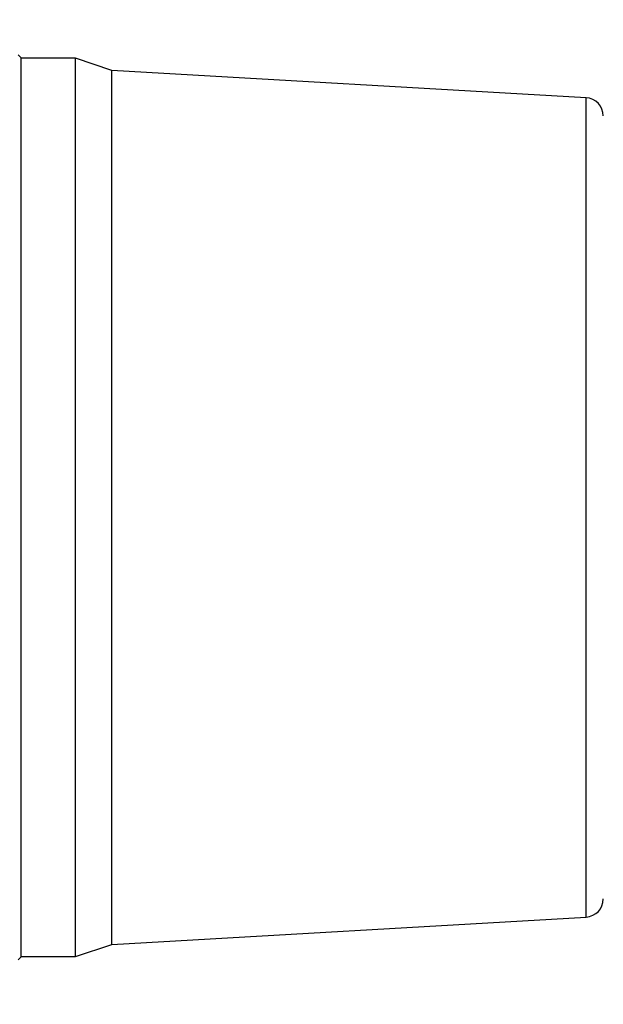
# Model space of a CAD drawing. Header units: inches. Extents: x 0 to 432, y 0 to 279.
# Tile 10 of 13: x 168 to 184, y 152 to 179. Entities that reach past the tile are written whole.
import ezdxf

# ---------------------------------------------------------------- set-up
doc = ezdxf.new("R2010")
doc.units = ezdxf.units.IN
doc.header["$LTSCALE"] = 10
doc.header["$MEASUREMENT"] = 0
doc.layers.add('DIMENSIONS', color=140, linetype='Continuous')
doc.dimstyles.get("Standard").update_dxf_attribs({"dimtxt": 3.5, "dimasz": 3.5, "dimexe": 2.5, "dimexo": 3.5, "dimgap": 1, "dimtad": 0, "dimtih": 1, "dimtoh": 1, "dimdec": 1, "dimzin": 0, "dimdsep": 46, "dimtxsty": 'Standard', "dimcen": 0, "dimadec": 0, "dimazin": 0, "dimtfac": 1, "dimtdec": 1, "dimtofl": 0, "dimtmove": 0, "dimatfit": 3, "dimfxl": 1, "dimtolj": 1, "dimtzin": 0, "dimarcsym": 0})

# ---------------------------------------------------------------- blocks, each defined once
blk = doc.blocks.new('*D23')
at = {"layer": 'DEFPOINTS', "color": 0, "transparency": 16777216}
for p in [(315.794, 162.424), (152.189, 158.36), (315.794, 131.893)]:
    blk.add_point(p, dxfattribs=at)
at = {"layer": 'DIMENSIONS', "color": 0, "lineweight": -2, "transparency": 16777216}
for p, q in [((315.794, 158.924), (315.794, 129.393)), ((152.189, 154.86), (152.189, 129.393)), ((155.689, 131.893), (222.2, 131.893)), ((312.294, 131.893), (245.783, 131.893))]:
    blk.add_line(p, q, dxfattribs=at)
at = {"layer": 'DIMENSIONS', "color": 0, "transparency": 16777216}
for points in [[(155.689, 132.477), (155.689, 131.31), (152.189, 131.893)], [(312.294, 132.477), (312.294, 131.31), (315.794, 131.893)]]:
    blk.add_solid(points, dxfattribs=at)
at = {"layer": 'DIMENSIONS', "color": 0, "transparency": 16777216, "insert": (233.992, 131.893), "char_height": 3.5, "attachment_point": 5}
blk.add_mtext('\\A1;10000\\P[393.70]', dxfattribs=at)
blk = doc.blocks.new('*D24')
at = {"layer": 'DEFPOINTS', "color": 0, "transparency": 16777216}
for p in [(215.946, 192.437), (215.946, 173.871), (152.189, 172.193)]:
    blk.add_point(p, dxfattribs=at)
at = {"layer": 'DIMENSIONS', "color": 0, "lineweight": -2, "transparency": 16777216}
for p, q in [((152.189, 175.693), (152.189, 194.937)), ((215.946, 177.371), (215.946, 194.937)), ((155.689, 192.437), (176.067, 192.437)), ((212.446, 192.437), (192.067, 192.437))]:
    blk.add_line(p, q, dxfattribs=at)
at = {"layer": 'DIMENSIONS', "color": 0, "transparency": 16777216}
for points in [[(155.689, 193.021), (155.689, 191.854), (152.189, 192.437)], [(212.446, 193.021), (212.446, 191.854), (215.946, 192.437)]]:
    blk.add_solid(points, dxfattribs=at)
at = {"layer": 'DIMENSIONS', "color": 0, "transparency": 16777216, "char_height": 3.5, "attachment_point": 5}
for s, insert in [('\\A1;63.8', (184.067, 195.187)), ('\\A1;[2.51]', (184.067, 189.687))]:
    blk.add_mtext(s, dxfattribs=dict(at, insert=insert))

msp = doc.modelspace()

# ---------------------------------------------------------------- linework, layer by layer
for p, q in [((168.162, 177.821), (168.083, 177.899)), ((168.162, 153.123), (168.162, 177.821)), ((169.66, 177.812), (168.162, 177.812)), ((170.66, 177.473), (169.66, 177.812)), ((169.66, 153.132), (169.66, 177.812)), ((183.676, 176.723), (170.66, 177.473)), ((170.66, 153.47), (170.66, 177.473)), ((183.676, 154.221), (183.676, 176.723)), ((170.66, 153.47), (183.676, 154.221)), ((169.66, 153.132), (170.66, 153.47)), ((168.083, 153.044), (168.162, 153.123)), ((168.162, 153.132), (169.66, 153.132))]:
    msp.add_line(p, q)
for centre, start, end in [((183.648, 176.224), 360, 86.6993), ((183.648, 154.72), 273.3007, 360)]:
    msp.add_arc(centre, 0.5, start, end)

# ---------------------------------------------------------------- dimensions: what is measured, and where the dimension line sits
at = {"layer": 'DIMENSIONS'}
dim = msp.add_linear_dim(base=(215.946, 192.437), p1=(152.189, 172.193), p2=(215.946, 173.871), dimstyle='Standard', override={"dimpost": '\\X'}, dxfattribs=at)
dim.commit()
dim.dimension.update_dxf_attribs({"geometry": '*D24', "text_midpoint": (184.067, 192.437)})
dim = msp.add_linear_dim(base=(315.794, 131.893), p1=(152.189, 158.36), p2=(315.794, 162.424), text='10000\\P[393.70]', dimstyle='Standard', override={"dimpost": '\\X'}, dxfattribs=at)
dim.commit()
dim.dimension.update_dxf_attribs({"geometry": '*D23', "text_midpoint": (233.992, 131.893)})

doc.saveas('drawing.dxf')
